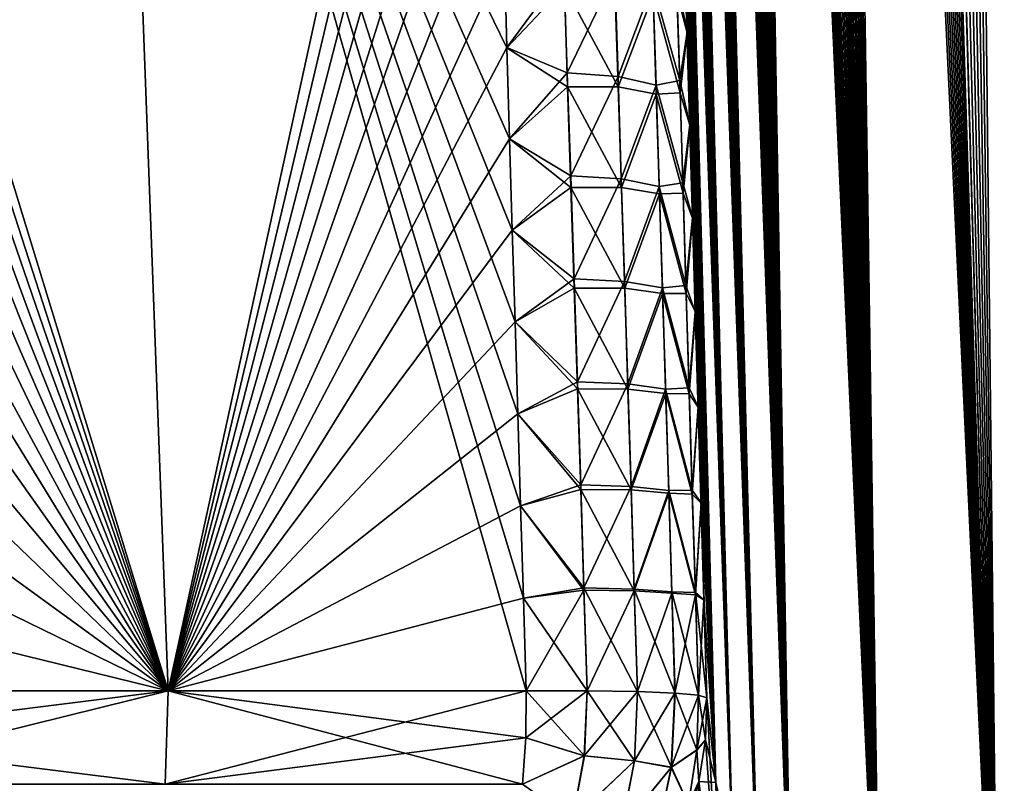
# Model space of a CAD drawing. Header units: metres. Extents: x -109 to 109, y -108 to 40.
# Tile 179 of 230: x 88.27 to 92.97, y -101.01 to -97.36. Entities that reach past the tile are written whole.
import ezdxf

# ---------------------------------------------------------------- set-up
doc = ezdxf.new("R2010")
doc.units = ezdxf.units.M
doc.layers.add('solid_K_24_42_17_000C74_XXXX', color=7, linetype='CONTINUOUS')

msp = doc.modelspace()

# ---------------------------------------------------------------- linework, layer by layer
at = {"layer": 'solid_K_24_42_17_000C74_XXXX'}
for points in [[(93.629028, -102.814362, -10.834067), (92.835457, -68.199303, -9.758244), (92.928185, -68.182907, -9.592518)], [(94.447647, -102.814323, 9.416268), (92.932785, -68.182434, 9.584431), (92.840332, -68.198059, 9.749405)], [(93.629028, -102.814362, -10.834067), (92.928185, -68.182907, -9.592518), (93.022697, -68.182953, -9.428843)], [(94.447647, -102.814323, 9.416268), (93.027061, -68.183395, 9.421414), (92.932785, -68.182434, 9.584431)], [(93.629028, -102.814362, -10.834067), (92.652336, -68.285316, -10.102127), (92.743797, -68.233002, -9.927474)], [(94.447647, -102.814323, 9.416268), (92.748856, -68.230705, 9.917995), (92.657768, -68.281586, 10.091574)], [(93.629028, -102.814362, -10.834067), (92.743797, -68.233002, -9.927474), (92.835457, -68.199303, -9.758244)], [(94.447647, -102.814323, 9.416268), (92.840332, -68.198059, 9.749405), (92.748856, -68.230705, 9.917995)], [(93.629028, -102.814362, -10.834067), (92.560432, -68.358177, -10.283924), (92.652336, -68.285316, -10.102127)], [(93.62915, -102.814377, 10.833833), (92.657768, -68.281586, 10.091574), (92.566383, -68.352768, 10.271947)], [(93.62915, -102.814377, 10.833833), (94.447647, -102.814323, 9.416268), (92.657768, -68.281586, 10.091574)], [(92.936798, -102.673813, -12.322021), (92.467621, -68.454361, -10.4745), (92.560432, -68.358177, -10.283924)], [(93.62915, -102.814377, 10.833833), (92.566383, -68.352768, 10.271947), (92.473976, -68.447075, 10.461211)], [(93.629028, -102.814362, -10.834067), (92.936798, -102.673813, -12.322021), (92.560432, -68.358177, -10.283924)], [(92.936798, -102.673813, -12.322021), (92.373489, -68.577591, -10.675697), (92.467621, -68.454361, -10.4745)], [(93.62915, -102.814377, 10.833833), (92.473976, -68.447075, 10.461211), (92.380081, -68.568077, 10.661335)], [(93.62915, -102.814377, 10.833833), (92.380081, -68.568077, 10.661335), (92.2845, -68.720192, 10.873936)], [(92.936798, -102.673813, -12.322021), (92.277664, -68.732353, -10.889529), (92.373489, -68.577591, -10.675697)], [(92.936798, -102.673813, -12.322021), (92.180374, -68.923363, -11.11704), (92.277664, -68.732353, -10.889529)], [(93.62915, -102.814377, 10.833833), (92.2845, -68.720192, 10.873936), (92.187119, -68.908989, 11.100912)], [(92.936798, -102.673813, -12.322021), (92.082191, -69.15596, -11.358719), (92.180374, -68.923363, -11.11704)], [(93.62915, -102.814377, 10.833833), (92.187119, -68.908989, 11.100912), (92.088417, -69.139877, 11.342996)], [(92.936798, -102.673813, -12.322021), (91.98391, -69.434822, -11.614571), (92.082191, -69.15596, -11.358719)], [(93.62915, -102.814377, 10.833833), (92.088417, -69.139877, 11.342996), (91.98951, -69.417603, 11.599579)], [(92.936829, -102.673828, 12.321931), (91.98951, -69.417603, 11.599579), (91.891441, -69.746445, 11.870049)], [(92.936829, -102.673828, 12.321931), (93.62915, -102.814377, 10.833833), (91.98951, -69.417603, 11.599579)], [(92.936798, -102.673813, -12.322021), (91.886444, -69.764816, -11.884315), (91.98391, -69.434822, -11.614571)], [(92.936829, -102.673828, 12.321931), (91.891441, -69.746445, 11.870049), (91.84301, -69.931534, 12.010394)], [(92.374969, -102.389511, -13.877009), (91.838303, -69.950478, -12.024308), (91.886444, -69.764816, -11.884315)], [(92.936798, -102.673813, -12.322021), (92.374969, -102.389511, -13.877009), (91.886444, -69.764816, -11.884315)], [(92.936829, -102.673828, 12.321931), (91.84301, -69.931534, 12.010394), (91.795135, -70.131424, 12.154116)], [(92.374969, -102.389511, -13.877009), (91.79071, -70.150772, -12.167647), (91.838303, -69.950478, -12.024308)], [(92.374969, -102.389511, -13.877009), (91.743767, -70.366104, -12.314347), (91.79071, -70.150772, -12.167647)], [(92.936829, -102.673828, 12.321931), (91.795135, -70.131424, 12.154116), (91.747894, -70.346443, 12.301223)], [(92.936829, -102.673828, 12.321931), (91.747894, -70.346443, 12.301223), (91.701439, -70.57798, 12.451684)], [(92.374969, -102.389511, -13.877009), (91.697609, -70.5979, -12.46435), (91.743767, -70.366104, -12.314347)], [(92.936829, -102.673828, 12.321931), (91.701439, -70.57798, 12.451684), (91.655823, -70.825798, 12.605518)], [(92.374969, -102.389511, -13.877009), (91.652298, -70.84594, -12.617682), (91.697609, -70.5979, -12.46435)], [(92.936829, -102.673828, 12.321931), (91.655823, -70.825798, 12.605518), (91.611221, -71.091774, 12.762641)], [(92.374969, -102.389511, -13.877009), (91.607994, -71.112053, -12.774317), (91.652298, -70.84594, -12.617682)], [(92.936829, -102.673828, 12.321931), (91.611221, -71.091774, 12.762641), (91.567696, -71.375572, 12.92307)], [(92.374969, -102.389511, -13.877009), (91.564735, -71.395927, -12.934278), (91.607994, -71.112053, -12.774317)], [(92.936829, -102.673828, 12.321931), (91.567696, -71.375572, 12.92307), (91.525398, -71.679001, 13.086765)], [(92.374969, -102.389511, -13.877009), (91.522697, -71.699364, -13.097501), (91.564735, -71.395927, -12.934278)], [(92.374969, -102.389511, -13.877009), (91.481964, -72.022636, -13.263982), (91.522697, -71.699364, -13.097501)], [(92.936829, -102.673828, 12.321931), (91.525398, -71.679001, 13.086765), (91.484413, -72.002335, 13.253727)], [(92.374962, -102.389511, 13.877025), (91.484413, -72.002335, 13.253727), (91.444862, -72.346611, 13.423926)], [(92.374962, -102.389511, 13.877025), (92.936829, -102.673828, 12.321931), (91.484413, -72.002335, 13.253727)], [(92.374969, -102.389511, -13.877009), (91.442657, -72.366783, -13.433693), (91.481964, -72.022636, -13.263982)], [(91.949875, -101.955246, -15.495239), (91.404915, -72.733284, -13.606592), (91.442657, -72.366783, -13.433693)], [(92.374962, -102.389511, 13.877025), (91.444862, -72.346611, 13.423926), (91.406876, -72.713303, 13.597329)], [(92.374969, -102.389511, -13.877009), (91.949875, -101.955246, -15.495239), (91.442657, -72.366783, -13.433693)], [(91.949875, -101.955246, -15.495239), (91.368805, -73.122139, -13.782681), (91.404915, -72.733284, -13.606592)], [(92.374962, -102.389511, 13.877025), (91.406876, -72.713303, 13.597329), (91.370537, -73.102402, 13.773929)], [(91.949875, -101.955246, -15.495239), (91.334511, -73.535843, -13.961864), (91.368805, -73.122139, -13.782681)], [(92.374962, -102.389511, 13.877025), (91.370537, -73.102402, 13.773929), (91.336037, -73.516418, 13.953616)], [(91.949875, -101.955246, -15.495239), (91.302094, -73.973892, -14.144168), (91.334511, -73.535843, -13.961864)], [(92.374962, -102.389511, 13.877025), (91.336037, -73.516418, 13.953616), (91.303421, -73.954849, 14.136418)], [(91.949875, -101.955246, -15.495239), (91.281624, -74.280899, -14.267354), (91.302094, -73.973892, -14.144168)], [(92.374962, -102.389511, 13.877025), (91.303421, -73.954849, 14.136418), (91.282822, -74.262131, 14.259933)], [(91.949875, -101.955246, -15.495239), (91.262108, -74.600311, -14.391843), (91.281624, -74.280899, -14.267354)], [(92.374962, -102.389511, 13.877025), (91.282822, -74.262131, 14.259933), (91.263191, -74.581848, 14.384746)], [(92.374962, -102.389511, 13.877025), (91.263191, -74.581848, 14.384746), (91.244514, -74.913429, 14.510886)], [(91.949875, -101.955246, -15.495239), (91.243546, -74.931557, -14.517666), (91.262108, -74.600311, -14.391843)], [(92.374962, -102.389511, 13.877025), (91.244514, -74.913429, 14.510886), (91.226883, -75.25808, 14.638268)], [(91.949875, -101.955246, -15.495239), (91.226021, -75.275841, -14.644732), (91.243546, -74.931557, -14.517666)], [(91.949875, -101.955246, -15.495239), (91.209587, -75.634239, -14.772964), (91.226021, -75.275841, -14.644732)], [(92.374962, -102.389511, 13.877025), (91.226883, -75.25808, 14.638268), (91.21035, -75.616852, 14.766814)], [(92.374962, -102.389511, 13.877025), (91.21035, -75.616852, 14.766814), (91.194893, -75.988815, 14.896604)], [(91.949875, -101.955246, -15.495239), (91.194229, -76.005798, -14.902443), (91.209587, -75.634239, -14.772964)], [(92.374962, -102.389511, 13.877025), (91.194893, -75.988815, 14.896604), (91.18058, -76.374786, 15.027553)], [(91.949875, -101.955246, -15.495239), (91.18, -76.391335, -15.033083), (91.194229, -76.005798, -14.902443)], [(91.949875, -101.955246, -15.495239), (91.167, -76.792313, -15.164742), (91.18, -76.391335, -15.033083)], [(91.949875, -101.955231, 15.495274), (91.18058, -76.374786, 15.027553), (91.167496, -76.776215, 15.159517)], [(91.949875, -101.955231, 15.495274), (92.374962, -102.389511, 13.877025), (91.18058, -76.374786, 15.027553)], [(91.791153, -101.679115, -16.326649), (91.155235, -77.208664, -15.297441), (91.167, -76.792313, -15.164742)], [(91.949875, -101.955231, 15.495274), (91.167496, -76.776215, 15.159517), (91.155647, -77.193031, 15.292517)], [(91.949875, -101.955246, -15.495239), (91.791153, -101.679115, -16.326649), (91.167, -76.792313, -15.164742)], [(91.791153, -101.679115, -16.326649), (91.144699, -77.639984, -15.431206), (91.155235, -77.208664, -15.297441)], [(91.949875, -101.955231, 15.495274), (91.155647, -77.193031, 15.292517), (91.145042, -77.624847, 15.426579)], [(91.791153, -101.679115, -16.326649), (91.13549, -78.087952, -15.565828), (91.144699, -77.639984, -15.431206)], [(91.949875, -101.955231, 15.495274), (91.145042, -77.624847, 15.426579), (91.135765, -78.073326, 15.561494)], [(91.791153, -101.679115, -16.326649), (91.127693, -78.553757, -15.701166), (91.13549, -78.087952, -15.565828)], [(91.949875, -101.955231, 15.495274), (91.135765, -78.073326, 15.561494), (91.127907, -78.539665, 15.697119)], [(91.791153, -101.679115, -16.326649), (91.122719, -78.913895, -15.803265), (91.127693, -78.553757, -15.701166)], [(91.949875, -101.955231, 15.495274), (91.127907, -78.539665, 15.697119), (91.122894, -78.900215, 15.799428)], [(91.949875, -101.955231, 15.495274), (91.122894, -78.900215, 15.799428), (91.118668, -79.270599, 15.902151)], [(91.791153, -101.679115, -16.326649), (91.118538, -79.283852, -15.90578), (91.122719, -78.913895, -15.803265)], [(91.791153, -101.679115, -16.326649), (91.115189, -79.664459, -16.008581), (91.118538, -79.283852, -15.90578)], [(91.791145, -101.6791, 16.326679), (91.118668, -79.270599, 15.902151), (91.115288, -79.651634, 16.005157)], [(91.791145, -101.6791, 16.326679), (91.949875, -101.955231, 15.495274), (91.118668, -79.270599, 15.902151)], [(91.791145, -101.6791, 16.326679), (91.115288, -79.651634, 16.005157), (91.112801, -80.044159, 16.108318)], [(91.669922, -101.361794, -17.171984), (91.112732, -80.056541, -16.11154), (91.115189, -79.664459, -16.008581)], [(91.791153, -101.679115, -16.326649), (91.669922, -101.361794, -17.171984), (91.115189, -79.664459, -16.008581)], [(91.669922, -101.361794, -17.171984), (91.111115, -80.459389, -16.214785), (91.112732, -80.056541, -16.11154)], [(91.791145, -101.6791, 16.326679), (91.112801, -80.044159, 16.108318), (91.111153, -80.447456, 16.21176)], [(91.669922, -101.361794, -17.171984), (91.110329, -80.872765, -16.31834), (91.111115, -80.459389, -16.214785)], [(91.791145, -101.6791, 16.326679), (91.111153, -80.447456, 16.21176), (91.110336, -80.86129, 16.315506)], [(91.669922, -101.361794, -17.171984), (91.110428, -81.297661, -16.42202), (91.110329, -80.872765, -16.31834)], [(91.791145, -101.6791, 16.326679), (91.110336, -80.86129, 16.315506), (91.110413, -81.286659, 16.419374)], [(91.791145, -101.6791, 16.326679), (91.110413, -81.286659, 16.419374), (91.111435, -81.724556, 16.523176)], [(91.669922, -101.361794, -17.171984), (91.111473, -81.735085, -16.525639), (91.110428, -81.297661, -16.42202)], [(91.791145, -101.6791, 16.326679), (91.111435, -81.724556, 16.523176), (91.112953, -82.084412, 16.606073)], [(91.669922, -101.361794, -17.171984), (91.11348, -82.185608, -16.629091), (91.111473, -81.735085, -16.525639)], [(91.791145, -101.6791, 16.326679), (91.112953, -82.084412, 16.606073), (91.115044, -82.451782, 16.689047)], [(91.669922, -101.361794, -17.171984), (91.116371, -82.647858, -16.732662), (91.11348, -82.185608, -16.629091)], [(91.791145, -101.6791, 16.326679), (91.115044, -82.451782, 16.689047), (91.117706, -82.826828, 16.772051)], [(91.669922, -101.361794, -17.171984), (91.120186, -83.122559, -16.836176), (91.116371, -82.647858, -16.732662)], [(91.791145, -101.6791, 16.326679), (91.117706, -82.826828, 16.772051), (91.120979, -83.210144, 16.854942)], [(91.669922, -101.361794, -17.171984), (91.124985, -83.610886, -16.939362), (91.120186, -83.122559, -16.836176)], [(91.669914, -101.361786, 17.17201), (91.120979, -83.210144, 16.854942), (91.124893, -83.602341, 16.937588)], [(91.669914, -101.361786, 17.17201), (91.791145, -101.6791, 16.326679), (91.120979, -83.210144, 16.854942)], [(91.669914, -101.361786, 17.17201), (91.124893, -83.602341, 16.937588), (91.129471, -84.004021, 17.019846)], [(91.587524, -101.001648, -18.030436), (91.12957, -84.012154, -17.021494), (91.124985, -83.610886, -16.939362)], [(91.669922, -101.361794, -17.171984), (91.587524, -101.001648, -18.030436), (91.124985, -83.610886, -16.939362)], [(91.669914, -101.361786, 17.17201), (91.129471, -84.004021, 17.019846), (91.134712, -84.41526, 17.101702)], [(91.587524, -101.001648, -18.030436), (91.134811, -84.422981, -17.103226), (91.12957, -84.012154, -17.021494)], [(91.669914, -101.361786, 17.17201), (91.134712, -84.41526, 17.101702), (91.140533, -84.834854, 17.183445)], [(91.587524, -101.001648, -18.030436), (91.14064, -84.842163, -17.184851), (91.134811, -84.422981, -17.103226)], [(91.669914, -101.361786, 17.17201), (91.140533, -84.834854, 17.183445), (91.14698, -85.26339, 17.264923)], [(91.587524, -101.001648, -18.030436), (91.147095, -85.270287, -17.266212), (91.14064, -84.842163, -17.184851)], [(91.669914, -101.361786, 17.17201), (91.14698, -85.26339, 17.264923), (91.154083, -85.70163, 17.345942)], [(91.587524, -101.001648, -18.030436), (91.15419, -85.708115, -17.347118), (91.147095, -85.270287, -17.266212)], [(91.669914, -101.361786, 17.17201), (91.154083, -85.70163, 17.345942), (91.161865, -86.150345, 17.426306)], [(91.587524, -101.001648, -18.030436), (91.161972, -86.156403, -17.427374), (91.15419, -85.708115, -17.347118)], [(91.669914, -101.361786, 17.17201), (91.161865, -86.150345, 17.426306), (91.170364, -86.610283, 17.505823)], [(91.587524, -101.001648, -18.030436), (91.170471, -86.615921, -17.506784), (91.161972, -86.156403, -17.427374)], [(91.669914, -101.361786, 17.17201), (91.170364, -86.610283, 17.505823), (91.179527, -87.080963, 17.584667)], [(91.587524, -101.001648, -18.030436), (91.179634, -87.086159, -17.585527), (91.170471, -86.615921, -17.506784)], [(91.669914, -101.361786, 17.17201), (91.179527, -87.080963, 17.584667), (91.189308, -87.561409, 17.663109)], [(91.587524, -101.001648, -18.030436), (91.189407, -87.566154, -17.66387), (91.179634, -87.086159, -17.585527)], [(91.669914, -101.361786, 17.17201), (91.189308, -87.561409, 17.663109), (91.19973, -88.052467, 17.740854)], [(91.587524, -101.001648, -18.030436), (91.199829, -88.056755, -17.741518), (91.189407, -87.566154, -17.66387)], [(91.669914, -101.361786, 17.17201), (91.19973, -88.052467, 17.740854), (91.208946, -88.470398, 17.804895)], [(91.587524, -101.001648, -18.030436), (91.20903, -88.474304, -17.805485), (91.199829, -88.056755, -17.741518)], [(91.587524, -101.00164, 18.03046), (91.208946, -88.470398, 17.804895), (91.218643, -88.896767, 17.868076)], [(91.587524, -101.00164, 18.03046), (91.669914, -101.361786, 17.17201), (91.208946, -88.470398, 17.804895)], [(91.587524, -101.001648, -18.030436), (91.218727, -88.900307, -17.868591), (91.20903, -88.474304, -17.805485)], [(91.587524, -101.00164, 18.03046), (91.218643, -88.896767, 17.868076), (91.228859, -89.332077, 17.930222)], [(91.545441, -100.596848, -18.901022), (91.228928, -89.335266, -17.930672), (91.218727, -88.900307, -17.868591)], [(91.587524, -101.001648, -18.030436), (91.545441, -100.596848, -18.901022), (91.218727, -88.900307, -17.868591)], [(91.587524, -101.00164, 18.03046), (91.228859, -89.332077, 17.930222), (91.239555, -89.776268, 17.991339)], [(91.545441, -100.596848, -18.901022), (91.239624, -89.779121, -17.991728), (91.228928, -89.335266, -17.930672)], [(91.587524, -101.00164, 18.03046), (91.239555, -89.776268, 17.991339), (91.250671, -90.227837, 18.051897)], [(91.545441, -100.596848, -18.901022), (91.25074, -90.230392, -18.052233), (91.239624, -89.779121, -17.991728)], [(91.587524, -101.00164, 18.03046), (91.250671, -90.227837, 18.051897), (91.262222, -90.68737, 18.111734)], [(91.545441, -100.596848, -18.901022), (91.262283, -90.689651, -18.112019), (91.25074, -90.230392, -18.052233)], [(91.587524, -101.00164, 18.03046), (91.262222, -90.68737, 18.111734), (91.272484, -91.088188, 18.162268)], [(91.545441, -100.596848, -18.901022), (91.272537, -91.090233, -18.162514), (91.262283, -90.689651, -18.112019)], [(91.587524, -101.00164, 18.03046), (91.272484, -91.088188, 18.162268), (91.283104, -91.495926, 18.21195)], [(91.545441, -100.596848, -18.901022), (91.28315, -91.497742, -18.212158), (91.272537, -91.090233, -18.162514)], [(91.587524, -101.00164, 18.03046), (91.283104, -91.495926, 18.21195), (91.29409, -91.911095, 18.260632)], [(91.545441, -100.596848, -18.901022), (91.294128, -91.912643, -18.260805), (91.28315, -91.497742, -18.212158)], [(91.587524, -101.00164, 18.03046), (91.29409, -91.911095, 18.260632), (91.30545, -92.33419, 18.308167)], [(91.545441, -100.596848, -18.901022), (91.305489, -92.335449, -18.308304), (91.294128, -91.912643, -18.260805)], [(91.587524, -101.00164, 18.03046), (91.30545, -92.33419, 18.308167), (91.317207, -92.765701, 18.354408)], [(91.545441, -100.596848, -18.901022), (91.31723, -92.766624, -18.354506), (91.305489, -92.335449, -18.308304)], [(91.587524, -101.00164, 18.03046), (91.317207, -92.765701, 18.354408), (91.329346, -93.206139, 18.399794)], [(91.545441, -100.596848, -18.901022), (91.329361, -93.206635, -18.399851), (91.31723, -92.766624, -18.354506)], [(91.587524, -101.00164, 18.03046), (91.329346, -93.206139, 18.399794), (91.341843, -93.655212, 18.444597)], [(91.545441, -100.596848, -18.901022), (91.341843, -93.655182, -18.444611), (91.329361, -93.206635, -18.399851)], [(88.974266, -100.564568, 21.606056), (88.71685, -93.64727, 21.160133), (86.857536, -93.646919, 22.129673)], [(86.894821, -94.128143, 22.165586), (88.974266, -100.564568, 21.606056), (86.857536, -93.646919, 22.129673)], [(87.093895, -97.494484, -22.387621), (87.074165, -97.060432, -22.361889), (88.716843, -93.64727, -21.160137)], [(87.111908, -97.92968, -22.412567), (87.093895, -97.494484, -22.387621), (88.716843, -93.64727, -21.160137)], [(87.128197, -98.366005, -22.436722), (87.111908, -97.92968, -22.412567), (88.716843, -93.64727, -21.160137)], [(87.142754, -98.803467, -22.460075), (87.128197, -98.366005, -22.436722), (88.716843, -93.64727, -21.160137)], [(87.155571, -99.242065, -22.482622), (87.142754, -98.803467, -22.460075), (88.716843, -93.64727, -21.160137)], [(87.166634, -99.681778, -22.504353), (87.155571, -99.242065, -22.482622), (88.716843, -93.64727, -21.160137)], [(87.175949, -100.122612, -22.525259), (87.166634, -99.681778, -22.504353), (88.716843, -93.64727, -21.160137)], [(87.183487, -100.56456, -22.545332), (87.175949, -100.122612, -22.525259), (88.716843, -93.64727, -21.160137)], [(88.974266, -100.564568, -21.606056), (87.183487, -100.56456, -22.545332), (88.716843, -93.64727, -21.160137)], [(88.974266, -100.564568, -21.606056), (88.716843, -93.64727, -21.160137), (90.486099, -93.646851, -20.034712)], [(90.591263, -97.493301, 20.368317), (90.578835, -97.058983, 20.338339), (88.71685, -93.64727, 21.160133)], [(90.603859, -97.928741, 20.396414), (90.591263, -97.493301, 20.368317), (88.71685, -93.64727, 21.160133)], [(90.616631, -98.365288, 20.422619), (90.603859, -97.928741, 20.396414), (88.71685, -93.64727, 21.160133)], [(90.629578, -98.802948, 20.44692), (90.616631, -98.365288, 20.422619), (88.71685, -93.64727, 21.160133)], [(90.642693, -99.241707, 20.469307), (90.629578, -98.802948, 20.44692), (88.71685, -93.64727, 21.160133)], [(90.655983, -99.681572, 20.489769), (90.642693, -99.241707, 20.469307), (88.71685, -93.64727, 21.160133)], [(90.669434, -100.12252, 20.508293), (90.655983, -99.681572, 20.489769), (88.71685, -93.64727, 21.160133)], [(90.683044, -100.564568, 20.524872), (90.669434, -100.12252, 20.508293), (88.71685, -93.64727, 21.160133)], [(88.974266, -100.564568, 21.606056), (90.683044, -100.564568, 20.524872), (88.71685, -93.64727, 21.160133)], [(90.49855, -94.127831, -20.084934), (88.974266, -100.564568, -21.606056), (90.486099, -93.646851, -20.034712)], [(91.545441, -100.596848, -18.901022), (91.354668, -94.111656, -18.488503), (91.341843, -93.655182, -18.444611)], [(91.587524, -101.00164, 18.03046), (91.341843, -93.655212, 18.444597), (91.354691, -94.112259, 18.488537)], [(86.894821, -94.128143, 22.165586), (86.930054, -94.612442, 22.200695), (88.974266, -100.564568, 21.606056)], [(90.49855, -94.127831, -20.084934), (90.511337, -94.611938, -20.13298), (88.974266, -100.564568, -21.606056)], [(91.545441, -100.596848, -18.901022), (91.367821, -94.575462, -18.53125), (91.354668, -94.111656, -18.488503)], [(91.587524, -101.00164, 18.03046), (91.354691, -94.112259, 18.488537), (91.367859, -94.576645, 18.531328)], [(91.545441, -100.596848, -18.901022), (91.381279, -95.04599, -18.572571), (91.367821, -94.575462, -18.53125)], [(91.587524, -101.00164, 18.03046), (91.367859, -94.576645, 18.531328), (91.381332, -95.047722, 18.572689)], [(86.930054, -94.612442, 22.200695), (86.963188, -95.099243, 22.234922), (88.974266, -100.564568, 21.606056)], [(90.511337, -94.611938, -20.13298), (90.524406, -95.098564, -20.17878), (88.974266, -100.564568, -21.606056)], [(91.545441, -100.596848, -18.901022), (91.39502, -95.522644, -18.612185), (91.381279, -95.04599, -18.572571)], [(91.587524, -101.00164, 18.03046), (91.381332, -95.047722, 18.572689), (91.395081, -95.524834, 18.612337)], [(86.963188, -95.099243, 22.234922), (86.994194, -95.587975, 22.268209), (88.974266, -100.564568, 21.606056)], [(90.524406, -95.098564, -20.17878), (90.53772, -95.587128, -20.222267), (88.974266, -100.564568, -21.606056)], [(91.545441, -100.596848, -18.901022), (91.409019, -96.004814, -18.649815), (91.39502, -95.522644, -18.612185)], [(91.587524, -101.00164, 18.03046), (91.395081, -95.524834, 18.612337), (91.409096, -96.007339, 18.649992)], [(86.994194, -95.587975, 22.268209), (87.023041, -96.078072, 22.300493), (88.974266, -100.564568, 21.606056)], [(90.53772, -95.587128, -20.222267), (90.551247, -96.077034, -20.263382), (88.974266, -100.564568, -21.606056)], [(91.545441, -100.596848, -18.901022), (91.423256, -96.491898, -18.685181), (91.409019, -96.004814, -18.649815)], [(91.587524, -101.00164, 18.03046), (91.409096, -96.007339, 18.649992), (91.423332, -96.494576, 18.685369)], [(87.023041, -96.078072, 22.300493), (87.049706, -96.568962, 22.331726), (88.974266, -100.564568, 21.606056)], [(90.551247, -96.077034, -20.263382), (90.564957, -96.56768, -20.302076), (88.974266, -100.564568, -21.606056)], [(91.545441, -100.596848, -18.901022), (91.437729, -96.984238, -18.718435), (91.423256, -96.491898, -18.685181)], [(91.587524, -101.00164, 18.03046), (91.423332, -96.494576, 18.685369), (91.437805, -96.986923, 18.718628)], [(87.049706, -96.568962, 22.331726), (87.074165, -97.060432, 22.361889), (88.974266, -100.564568, 21.606056)], [(90.564957, -96.56768, -20.302076), (90.578835, -97.058846, -20.338329), (88.974266, -100.564568, -21.606056)], [(91.400772, -97.162186, -19.110003), (91.437729, -96.984238, -18.718435), (91.450592, -97.419907, -18.746065)], [(91.402657, -97.230934, 19.115471), (91.450668, -97.422516, 18.746252), (91.437805, -96.986923, 18.718628)], [(91.545441, -100.596848, -18.901022), (91.450592, -97.419907, -18.746065), (91.437729, -96.984238, -18.718435)], [(91.587524, -101.00164, 18.03046), (91.437805, -96.986923, 18.718628), (91.450668, -97.422516, 18.746252)], [(87.074165, -97.060432, 22.361889), (87.093895, -97.494484, 22.387621), (88.974266, -100.564568, 21.606056)], [(90.578835, -97.058846, -20.338329), (90.591263, -97.493134, -20.368303), (88.974266, -100.564568, -21.606056)], [(90.863045, -97.122528, -20.105993), (90.591263, -97.493134, -20.368303), (90.578835, -97.058846, -20.338329)], [(90.864952, -97.200768, 20.111841), (90.578835, -97.058983, 20.338339), (90.591263, -97.493301, 20.368317)], [(90.863045, -97.122528, -20.105993), (90.879242, -97.613899, -20.137472), (90.591263, -97.493134, -20.368303)], [(91.105408, -97.141159, -19.811033), (90.879242, -97.613899, -20.137472), (90.863045, -97.122528, -20.105993)], [(91.105408, -97.141159, -19.811033), (91.121178, -97.630356, -19.842049), (90.879242, -97.613899, -20.137472)], [(91.105408, -97.141159, -19.811033), (91.287949, -97.18969, -19.477238), (91.121178, -97.630356, -19.842049)], [(91.121178, -97.630356, -19.842049), (91.287949, -97.18969, -19.477238), (91.303131, -97.672913, -19.507524)], [(91.400772, -97.162186, -19.110003), (91.415672, -97.650711, -19.140682), (91.287949, -97.18969, -19.477238)], [(91.415672, -97.650711, -19.140682), (91.303131, -97.672913, -19.507524), (91.287949, -97.18969, -19.477238)], [(91.400772, -97.162186, -19.110003), (91.450592, -97.419907, -18.746065), (91.415672, -97.650711, -19.140682)], [(90.880745, -97.680977, 20.1423), (90.864952, -97.200768, 20.111841), (90.591263, -97.493301, 20.368317)], [(91.122208, -97.68013, 19.84594), (91.10672, -97.199211, 19.81567), (90.864952, -97.200768, 20.111841)], [(91.122208, -97.68013, 19.84594), (90.864952, -97.200768, 20.111841), (90.880745, -97.680977, 20.1423)], [(91.289093, -97.238663, 19.481358), (91.10672, -97.199211, 19.81567), (91.122208, -97.68013, 19.84594)], [(91.304047, -97.714897, 19.511021), (91.289093, -97.238663, 19.481358), (91.122208, -97.68013, 19.84594)], [(91.417259, -97.709656, 19.145269), (91.402657, -97.230934, 19.115471), (91.289093, -97.238663, 19.481358)], [(91.417259, -97.709656, 19.145269), (91.289093, -97.238663, 19.481358), (91.304047, -97.714897, 19.511021)], [(91.417259, -97.709656, 19.145269), (91.450668, -97.422516, 18.746252), (91.402657, -97.230934, 19.115471)], [(91.415672, -97.650711, -19.140682), (91.450592, -97.419907, -18.746065), (91.463631, -97.860123, -18.77232)], [(91.417259, -97.709656, 19.145269), (91.463707, -97.862579, 18.772499), (91.450668, -97.422516, 18.746252)], [(91.545441, -100.596848, -18.901022), (91.463631, -97.860123, -18.77232), (91.450592, -97.419907, -18.746065)], [(91.587524, -101.00164, 18.03046), (91.450668, -97.422516, 18.746252), (91.463707, -97.862579, 18.772499)], [(87.093895, -97.494484, 22.387621), (87.111908, -97.92968, 22.412567), (88.974266, -100.564568, 21.606056)], [(90.591263, -97.493134, -20.368303), (90.603859, -97.928551, -20.396397), (88.974266, -100.564568, -21.606056)], [(90.879242, -97.613899, -20.137472), (90.603859, -97.928551, -20.396397), (90.591263, -97.493134, -20.368303)], [(90.880745, -97.680977, 20.1423), (90.591263, -97.493301, 20.368317), (90.603859, -97.928741, 20.396414)], [(90.879242, -97.613899, -20.137472), (90.89534, -98.1054, -20.166708), (90.603859, -97.928551, -20.396397)], [(91.121178, -97.630356, -19.842049), (90.89534, -98.1054, -20.166708), (90.879242, -97.613899, -20.137472)], [(91.121178, -97.630356, -19.842049), (91.136887, -98.11969, -19.870865), (90.89534, -98.1054, -20.166708)], [(91.121178, -97.630356, -19.842049), (91.303131, -97.672913, -19.507524), (91.136887, -98.11969, -19.870865)], [(91.415672, -97.650711, -19.140682), (91.430595, -98.139381, -19.169188), (91.303131, -97.672913, -19.507524)], [(91.415672, -97.650711, -19.140682), (91.463631, -97.860123, -18.77232), (91.430595, -98.139381, -19.169188)], [(90.896446, -98.161316, 20.170614), (90.880745, -97.680977, 20.1423), (90.603859, -97.928741, 20.396414)], [(91.137634, -98.161171, 19.874083), (91.122208, -97.68013, 19.84594), (90.880745, -97.680977, 20.1423)], [(91.137634, -98.161171, 19.874083), (90.880745, -97.680977, 20.1423), (90.896446, -98.161316, 20.170614)], [(91.304047, -97.714897, 19.511021), (91.122208, -97.68013, 19.84594), (91.137634, -98.161171, 19.874083)], [(91.136887, -98.11969, -19.870865), (91.303131, -97.672913, -19.507524), (91.318283, -98.156273, -19.535677)], [(91.430595, -98.139381, -19.169188), (91.318283, -98.156273, -19.535677), (91.303131, -97.672913, -19.507524)], [(91.431877, -98.188507, 19.172983), (91.417259, -97.709656, 19.145269), (91.304047, -97.714897, 19.511021)], [(91.431877, -98.188507, 19.172983), (91.463707, -97.862579, 18.772499), (91.417259, -97.709656, 19.145269)], [(91.31897, -98.191269, 19.538616), (91.304047, -97.714897, 19.511021), (91.137634, -98.161171, 19.874083)], [(91.431877, -98.188507, 19.172983), (91.304047, -97.714897, 19.511021), (91.31897, -98.191269, 19.538616)], [(91.430595, -98.139381, -19.169188), (91.463631, -97.860123, -18.77232), (91.476852, -98.304878, -18.797203)], [(91.431877, -98.188507, 19.172983), (91.476913, -98.307114, 18.797365), (91.463707, -97.862579, 18.772499)], [(91.545441, -100.596848, -18.901022), (91.476852, -98.304878, -18.797203), (91.463631, -97.860123, -18.77232)], [(91.587524, -101.00164, 18.03046), (91.463707, -97.862579, 18.772499), (91.476913, -98.307114, 18.797365)], [(87.111908, -97.92968, 22.412567), (87.128197, -98.366005, 22.436722), (88.974266, -100.564568, 21.606056)], [(90.603859, -97.928551, -20.396397), (90.616638, -98.365097, -20.4226), (88.974266, -100.564568, -21.606056)], [(90.89534, -98.1054, -20.166708), (90.616638, -98.365097, -20.4226), (90.603859, -97.928551, -20.396397)], [(90.896446, -98.161316, 20.170614), (90.603859, -97.928741, 20.396414), (90.616631, -98.365288, 20.422619)], [(90.89534, -98.1054, -20.166708), (90.911331, -98.597023, -20.193705), (90.616638, -98.365097, -20.4226)], [(91.136887, -98.11969, -19.870865), (90.911331, -98.597023, -20.193705), (90.89534, -98.1054, -20.166708)], [(91.136887, -98.11969, -19.870865), (91.152519, -98.609146, -19.897488), (90.911331, -98.597023, -20.193705)], [(91.136887, -98.11969, -19.870865), (91.318283, -98.156273, -19.535677), (91.152519, -98.609146, -19.897488)], [(90.912048, -98.641769, 20.196795), (90.896446, -98.161316, 20.170614), (90.616631, -98.365288, 20.422619)], [(91.152985, -98.642334, 19.900105), (91.137634, -98.161171, 19.874083), (90.896446, -98.161316, 20.170614)], [(91.152985, -98.642334, 19.900105), (90.896446, -98.161316, 20.170614), (90.912048, -98.641769, 20.196795)], [(91.31897, -98.191269, 19.538616), (91.137634, -98.161171, 19.874083), (91.152985, -98.642334, 19.900105)], [(91.152519, -98.609146, -19.897488), (91.318283, -98.156273, -19.535677), (91.333405, -98.639755, -19.561707)], [(91.430595, -98.139381, -19.169188), (91.445526, -98.628181, -19.195528), (91.318283, -98.156273, -19.535677)], [(91.445526, -98.628181, -19.195528), (91.333405, -98.639755, -19.561707), (91.318283, -98.156273, -19.535677)], [(91.430595, -98.139381, -19.169188), (91.476852, -98.304878, -18.797203), (91.445526, -98.628181, -19.195528)], [(91.333862, -98.667755, 19.564148), (91.31897, -98.191269, 19.538616), (91.152985, -98.642334, 19.900105)], [(91.446503, -98.667488, 19.198616), (91.431877, -98.188507, 19.172983), (91.31897, -98.191269, 19.538616)], [(91.446503, -98.667488, 19.198616), (91.31897, -98.191269, 19.538616), (91.333862, -98.667755, 19.564148)], [(91.446503, -98.667488, 19.198616), (91.476913, -98.307114, 18.797365), (91.431877, -98.188507, 19.172983)], [(91.445526, -98.628181, -19.195528), (91.476852, -98.304878, -18.797203), (91.490242, -98.754181, -18.820713)], [(91.446503, -98.667488, 19.198616), (91.490295, -98.756119, 18.820854), (91.476913, -98.307114, 18.797365)], [(91.545441, -100.596848, -18.901022), (91.490242, -98.754181, -18.820713), (91.476852, -98.304878, -18.797203)], [(91.587524, -101.00164, 18.03046), (91.476913, -98.307114, 18.797365), (91.490295, -98.756119, 18.820854)], [(87.128197, -98.366005, 22.436722), (87.142754, -98.803474, 22.460075), (88.974266, -100.564568, 21.606056)], [(90.616638, -98.365097, -20.4226), (90.629585, -98.802765, -20.446901), (88.974266, -100.564568, -21.606056)], [(90.912048, -98.641769, 20.196795), (90.616631, -98.365288, 20.422619), (90.629578, -98.802948, 20.44692)], [(90.911331, -98.597023, -20.193705), (90.629585, -98.802765, -20.446901), (90.616638, -98.365097, -20.4226)], [(90.911331, -98.597023, -20.193705), (90.927208, -99.088768, -20.218473), (90.629585, -98.802765, -20.446901)], [(91.152519, -98.609146, -19.897488), (90.927208, -99.088768, -20.218473), (90.911331, -98.597023, -20.193705)], [(90.927536, -99.12233, 20.220844), (90.912048, -98.641769, 20.196795), (90.629578, -98.802948, 20.44692)], [(91.168259, -99.123611, 19.924013), (90.912048, -98.641769, 20.196795), (90.927536, -99.12233, 20.220844)], [(91.168259, -99.123611, 19.924013), (91.152985, -98.642334, 19.900105), (90.912048, -98.641769, 20.196795)], [(91.152519, -98.609146, -19.897488), (91.168076, -99.098717, -19.921921), (90.927208, -99.088768, -20.218473)], [(91.152519, -98.609146, -19.897488), (91.333405, -98.639755, -19.561707), (91.168076, -99.098717, -19.921921)], [(91.333862, -98.667755, 19.564148), (91.152985, -98.642334, 19.900105), (91.168259, -99.123611, 19.924013)], [(91.168076, -99.098717, -19.921921), (91.333405, -98.639755, -19.561707), (91.34848, -99.12336, -19.585613)], [(91.445526, -98.628181, -19.195528), (91.460457, -99.117104, -19.219709), (91.333405, -98.639755, -19.561707)], [(91.460457, -99.117104, -19.219709), (91.34848, -99.12336, -19.585613), (91.333405, -98.639755, -19.561707)], [(91.445526, -98.628181, -19.195528), (91.490242, -98.754181, -18.820713), (91.460457, -99.117104, -19.219709)], [(91.348717, -99.144356, 19.587618), (91.333862, -98.667755, 19.564148), (91.168259, -99.123611, 19.924013)], [(91.461136, -99.146576, 19.222178), (91.446503, -98.667488, 19.198616), (91.333862, -98.667755, 19.564148)], [(91.461136, -99.146576, 19.222178), (91.333862, -98.667755, 19.564148), (91.348717, -99.144356, 19.587618)], [(91.461136, -99.146576, 19.222178), (91.490295, -98.756119, 18.820854), (91.446503, -98.667488, 19.198616)], [(91.460457, -99.117104, -19.219709), (91.490242, -98.754181, -18.820713), (91.503792, -99.208031, -18.84285)], [(91.461136, -99.146576, 19.222178), (91.503845, -99.209595, 18.842964), (91.490295, -98.756119, 18.820854)], [(91.545441, -100.596848, -18.901022), (91.503792, -99.208031, -18.84285), (91.490242, -98.754181, -18.820713)], [(91.587524, -101.00164, 18.03046), (91.490295, -98.756119, 18.820854), (91.503845, -99.209595, 18.842964)], [(87.142754, -98.803474, 22.460075), (87.155571, -99.242065, 22.482622), (88.974266, -100.564568, 21.606056)], [(90.629585, -98.802765, -20.446901), (90.642708, -99.241554, -20.469288), (88.974266, -100.564568, -21.606056)], [(90.927536, -99.12233, 20.220844), (90.629578, -98.802948, 20.44692), (90.642693, -99.241707, 20.469307)], [(90.927208, -99.088768, -20.218473), (90.642708, -99.241554, -20.469288), (90.629585, -98.802765, -20.446901)], [(90.927208, -99.088768, -20.218473), (90.942955, -99.58062, -20.241014), (90.642708, -99.241554, -20.469288)], [(91.168076, -99.098717, -19.921921), (90.942955, -99.58062, -20.241014), (90.927208, -99.088768, -20.218473)], [(91.168076, -99.098717, -19.921921), (91.18354, -99.588402, -19.944172), (90.942955, -99.58062, -20.241014)], [(91.168076, -99.098717, -19.921921), (91.34848, -99.12336, -19.585613), (91.18354, -99.588402, -19.944172)], [(91.460457, -99.117104, -19.219709), (91.47538, -99.60614, -19.241734), (91.34848, -99.12336, -19.585613)], [(91.460457, -99.117104, -19.219709), (91.503792, -99.208031, -18.84285), (91.47538, -99.60614, -19.241734)], [(90.942902, -99.602997, 20.242769), (90.927536, -99.12233, 20.220844), (90.642693, -99.241707, 20.469307)], [(91.183449, -99.604996, 19.945812), (90.927536, -99.12233, 20.220844), (90.942902, -99.602997, 20.242769)], [(91.183449, -99.604996, 19.945812), (91.168259, -99.123611, 19.924013), (90.927536, -99.12233, 20.220844)], [(91.348717, -99.144356, 19.587618), (91.168259, -99.123611, 19.924013), (91.183449, -99.604996, 19.945812)], [(91.363518, -99.621056, 19.609035), (91.348717, -99.144356, 19.587618), (91.183449, -99.604996, 19.945812)], [(91.18354, -99.588402, -19.944172), (91.34848, -99.12336, -19.585613), (91.363518, -99.607063, -19.607407)], [(91.47538, -99.60614, -19.241734), (91.363518, -99.607063, -19.607407), (91.34848, -99.12336, -19.585613)], [(91.475754, -99.625778, 19.243668), (91.348717, -99.144356, 19.587618), (91.363518, -99.621056, 19.609035)], [(91.475754, -99.625778, 19.243668), (91.461136, -99.146576, 19.222178), (91.348717, -99.144356, 19.587618)], [(91.475754, -99.625778, 19.243668), (91.503845, -99.209595, 18.842964), (91.461136, -99.146576, 19.222178)], [(91.47538, -99.60614, -19.241734), (91.503792, -99.208031, -18.84285), (91.517517, -99.66642, -18.863613)], [(91.475754, -99.625778, 19.243668), (91.517548, -99.667542, 18.863695), (91.503845, -99.209595, 18.842964)], [(91.545441, -100.596848, -18.901022), (91.517517, -99.66642, -18.863613), (91.503792, -99.208031, -18.84285)], [(91.587524, -101.00164, 18.03046), (91.503845, -99.209595, 18.842964), (91.517548, -99.667542, 18.863695)], [(87.155571, -99.242065, 22.482622), (87.166634, -99.681778, 22.504353), (88.974266, -100.564568, 21.606056)], [(90.642708, -99.241554, -20.469288), (90.655998, -99.68145, -20.48975), (88.974266, -100.564568, -21.606056)], [(90.942902, -99.602997, 20.242769), (90.642693, -99.241707, 20.469307), (90.655983, -99.681572, 20.489769)], [(90.942955, -99.58062, -20.241014), (90.655998, -99.68145, -20.48975), (90.642708, -99.241554, -20.469288)], [(90.942955, -99.58062, -20.241014), (90.95858, -100.072571, -20.261339), (90.655998, -99.68145, -20.48975)], [(91.18354, -99.588402, -19.944172), (90.95858, -100.072571, -20.261339), (90.942955, -99.58062, -20.241014)], [(91.18354, -99.588402, -19.944172), (91.198914, -100.078178, -19.964247), (90.95858, -100.072571, -20.261339)], [(91.18354, -99.588402, -19.944172), (91.363518, -99.607063, -19.607407), (91.198914, -100.078178, -19.964247)], [(90.958145, -100.083755, 20.262575), (90.942902, -99.602997, 20.242769), (90.655983, -99.681572, 20.489769)], [(91.198547, -100.086472, 19.965508), (90.942902, -99.602997, 20.242769), (90.958145, -100.083755, 20.262575)], [(91.198547, -100.086472, 19.965508), (91.183449, -99.604996, 19.945812), (90.942902, -99.602997, 20.242769)], [(91.363518, -99.621056, 19.609035), (91.183449, -99.604996, 19.945812), (91.198547, -100.086472, 19.965508)], [(91.378273, -100.097855, 19.628405), (91.363518, -99.621056, 19.609035), (91.198547, -100.086472, 19.965508)], [(91.198914, -100.078178, -19.964247), (91.363518, -99.607063, -19.607407), (91.378487, -100.090874, -19.627092)], [(91.47538, -99.60614, -19.241734), (91.490295, -100.095276, -19.26161), (91.363518, -99.607063, -19.607407)], [(91.490295, -100.095276, -19.26161), (91.378487, -100.090874, -19.627092), (91.363518, -99.607063, -19.607407)], [(91.490372, -100.10508, 19.263096), (91.363518, -99.621056, 19.609035), (91.378273, -100.097855, 19.628405)], [(91.490372, -100.10508, 19.263096), (91.475754, -99.625778, 19.243668), (91.363518, -99.621056, 19.609035)], [(91.47538, -99.60614, -19.241734), (91.517517, -99.66642, -18.863613), (91.490295, -100.095276, -19.26161)], [(91.490372, -100.10508, 19.263096), (91.517548, -99.667542, 18.863695), (91.475754, -99.625778, 19.243668)], [(87.166634, -99.681778, 22.504353), (87.175949, -100.122612, 22.525259), (88.974266, -100.564568, 21.606056)], [(90.655998, -99.68145, -20.48975), (90.669449, -100.122459, -20.508276), (88.974266, -100.564568, -21.606056)], [(90.958145, -100.083755, 20.262575), (90.655983, -99.681572, 20.489769), (90.669434, -100.12252, 20.508293)], [(90.95858, -100.072571, -20.261339), (90.669449, -100.122459, -20.508276), (90.655998, -99.68145, -20.48975)], [(91.490295, -100.095276, -19.26161), (91.517517, -99.66642, -18.863613), (91.531395, -100.129364, -18.883003)], [(91.490372, -100.10508, 19.263096), (91.531418, -100.129959, 18.883047), (91.517548, -99.667542, 18.863695)], [(91.545441, -100.596848, -18.901022), (91.531395, -100.129364, -18.883003), (91.517517, -99.66642, -18.863613)], [(91.587524, -101.00164, 18.03046), (91.517548, -99.667542, 18.863695), (91.531418, -100.129959, 18.883047)], [(90.958145, -100.083755, 20.262575), (90.669434, -100.12252, 20.508293), (90.683044, -100.564568, 20.524872)], [(90.95858, -100.072571, -20.261339), (90.97406, -100.564606, -20.279449), (90.669449, -100.122459, -20.508276)], [(90.973259, -100.564606, 20.280268), (90.958145, -100.083755, 20.262575), (90.683044, -100.564568, 20.524872)], [(91.198547, -100.086472, 19.965508), (90.958145, -100.083755, 20.262575), (90.973259, -100.564606, 20.280268)], [(91.21418, -100.568054, -19.982149), (90.97406, -100.564606, -20.279449), (90.95858, -100.072571, -20.261339)], [(91.198914, -100.078178, -19.964247), (91.21418, -100.568054, -19.982149), (90.95858, -100.072571, -20.261339)], [(91.198547, -100.086472, 19.965508), (90.973259, -100.564606, 20.280268), (91.213554, -100.568039, 19.983105)], [(91.378273, -100.097855, 19.628405), (91.198547, -100.086472, 19.965508), (91.213554, -100.568039, 19.983105)], [(91.198914, -100.078178, -19.964247), (91.378487, -100.090874, -19.627092), (91.39341, -100.574768, -19.64467)], [(91.198914, -100.078178, -19.964247), (91.39341, -100.574768, -19.64467), (91.21418, -100.568054, -19.982149)], [(91.378273, -100.097855, 19.628405), (91.213554, -100.568039, 19.983105), (91.392967, -100.574738, 19.645729)], [(91.490372, -100.10508, 19.263096), (91.378273, -100.097855, 19.628405), (91.392967, -100.574738, 19.645729)], [(91.505188, -100.584503, -19.279339), (91.39341, -100.574768, -19.64467), (91.378487, -100.090874, -19.627092)], [(91.490295, -100.095276, -19.26161), (91.505188, -100.584503, -19.279339), (91.378487, -100.090874, -19.627092)], [(91.490372, -100.10508, 19.263096), (91.392967, -100.574738, 19.645729), (91.504959, -100.584473, 19.280462)], [(91.490295, -100.095276, -19.26161), (91.531395, -100.129364, -18.883003), (91.545441, -100.596848, -18.901022)], [(91.490295, -100.095276, -19.26161), (91.545441, -100.596848, -18.901022), (91.505188, -100.584503, -19.279339)], [(91.490372, -100.10508, 19.263096), (91.504959, -100.584473, 19.280462), (91.531418, -100.129959, 18.883047)], [(87.175949, -100.122612, 22.525259), (87.183487, -100.56456, 22.545332), (88.974266, -100.564568, 21.606056)], [(90.669449, -100.122459, -20.508276), (90.683067, -100.56456, -20.524855), (88.974266, -100.564568, -21.606056)], [(90.97406, -100.564606, -20.279449), (90.683067, -100.56456, -20.524855), (90.669449, -100.122459, -20.508276)], [(91.504959, -100.584473, 19.280462), (91.545441, -100.596848, 18.90102), (91.531418, -100.129959, 18.883047)], [(91.587524, -101.00164, 18.03046), (91.531418, -100.129959, 18.883047), (91.545441, -100.596848, 18.90102)], [(87.172073, -101.009941, 22.518532), (88.959686, -101.010201, 21.580807), (88.974266, -100.564568, 21.606056)], [(87.183647, -100.78804, 22.542946), (87.172073, -101.009941, 22.518532), (88.974266, -100.564568, 21.606056)], [(87.183647, -100.788025, -22.542948), (87.183487, -100.56456, -22.545332), (88.974266, -100.564568, -21.606056)], [(87.183647, -100.78804, 22.542946), (88.974266, -100.564568, 21.606056), (87.183487, -100.56456, 22.545332)], [(88.959686, -101.010201, -21.580807), (87.183647, -100.788025, -22.542948), (88.974266, -100.564568, -21.606056)], [(90.665581, -101.009941, -20.501553), (88.959686, -101.010201, -21.580807), (88.974266, -100.564568, -21.606056)], [(88.959686, -101.010201, 21.580807), (90.683044, -100.564568, 20.524872), (88.974266, -100.564568, 21.606056)], [(88.959686, -101.010201, 21.580807), (90.680946, -100.788025, 20.523783), (90.683044, -100.564568, 20.524872)], [(90.680939, -100.78804, -20.523781), (88.974266, -100.564568, -21.606056), (90.683067, -100.56456, -20.524855)], [(90.680939, -100.78804, -20.523781), (90.665581, -101.009941, -20.501553), (88.974266, -100.564568, -21.606056)], [(90.961121, -100.875343, -20.278748), (90.680939, -100.78804, -20.523781), (90.683067, -100.56456, -20.524855)], [(90.680946, -100.788025, 20.523783), (90.973259, -100.564606, 20.280268), (90.683044, -100.564568, 20.524872)], [(90.680946, -100.788025, 20.523783), (90.960373, -100.874832, 20.279585), (90.973259, -100.564606, 20.280268)], [(90.961121, -100.875343, -20.278748), (90.683067, -100.56456, -20.524855), (90.97406, -100.564606, -20.279449)], [(90.960373, -100.874832, 20.279585), (91.213554, -100.568039, 19.983105), (90.973259, -100.564606, 20.280268)], [(91.199219, -100.898308, 19.982052), (91.213554, -100.568039, 19.983105), (90.960373, -100.874832, 20.279585)], [(90.961121, -100.875343, -20.278748), (90.97406, -100.564606, -20.279449), (91.199883, -100.898056, -19.981108)], [(91.199883, -100.898056, -19.981108), (90.97406, -100.564606, -20.279449), (91.21418, -100.568054, -19.982149)], [(91.199219, -100.898308, 19.982052), (91.392967, -100.574738, 19.645729), (91.213554, -100.568039, 19.983105)], [(91.375603, -100.929695, 19.643555), (91.392967, -100.574738, 19.645729), (91.199219, -100.898308, 19.982052)], [(91.199883, -100.898056, -19.981108), (91.21418, -100.568054, -19.982149), (91.376091, -100.929283, -19.642517)], [(91.376091, -100.929283, -19.642517), (91.21418, -100.568054, -19.982149), (91.39341, -100.574768, -19.64467)], [(91.375603, -100.929695, 19.643555), (91.504959, -100.584473, 19.280462), (91.392967, -100.574738, 19.645729)], [(91.376091, -100.929283, -19.642517), (91.39341, -100.574768, -19.64467), (91.497238, -100.846413, -19.280321)], [(91.497238, -100.846413, -19.280321), (91.39341, -100.574768, -19.64467), (91.505188, -100.584503, -19.279339)], [(91.496956, -100.847054, 19.281425), (91.504959, -100.584473, 19.280462), (91.375603, -100.929695, 19.643555)], [(91.496956, -100.847054, 19.281425), (91.545441, -100.596848, 18.90102), (91.504959, -100.584473, 19.280462)], [(91.496956, -100.847054, 19.281425), (91.53862, -100.79792, 18.989475), (91.545441, -100.596848, 18.90102)], [(91.538635, -100.797714, -18.989382), (91.497238, -100.846413, -19.280321), (91.505188, -100.584503, -19.279339)], [(91.538635, -100.797714, -18.989382), (91.505188, -100.584503, -19.279339), (91.545441, -100.596848, -18.901022)], [(91.53862, -100.79792, 18.989475), (91.604736, -101.719604, 17.45047), (91.545441, -100.596848, 18.90102)], [(91.538635, -100.797714, -18.989382), (91.545441, -100.596848, -18.901022), (91.587524, -101.001648, -18.030436)], [(91.604736, -101.719604, 17.45047), (91.587524, -101.00164, 18.03046), (91.545441, -100.596848, 18.90102)], [(88.959686, -101.010201, -21.580807), (87.172081, -101.009918, -22.518534), (87.183647, -100.788025, -22.542948)], [(88.959686, -101.010201, 21.580807), (90.665581, -101.009918, 20.501556), (90.680946, -100.788025, 20.523783)], [(90.680946, -100.788025, 20.523783), (90.665581, -101.009918, 20.501556), (90.960373, -100.874832, 20.279585)], [(90.961121, -100.875343, -20.278748), (90.665581, -101.009941, -20.501553), (90.680939, -100.78804, -20.523781)], [(91.496956, -100.847054, 19.281425), (91.507744, -100.997322, 19.076649), (91.53862, -100.79792, 18.989475)], [(91.538635, -100.797714, -18.989382), (91.507744, -100.997322, -19.076647), (91.497238, -100.846413, -19.280321)], [(91.538635, -100.797714, -18.989382), (91.587524, -101.001648, -18.030436), (91.507744, -100.997322, -19.076647)], [(91.53862, -100.79792, 18.989475), (91.507744, -100.997322, 19.076649), (91.604736, -101.719604, 17.45047)], [(91.457344, -101.106277, 19.265528), (91.496956, -100.847054, 19.281425), (91.375603, -100.929695, 19.643555)], [(91.376091, -100.929283, -19.642517), (91.497238, -100.846413, -19.280321), (91.457848, -101.10498, -19.264526)], [(91.457344, -101.106277, 19.265528), (91.507744, -100.997322, 19.076649), (91.496956, -100.847054, 19.281425)], [(91.507744, -100.997322, -19.076647), (91.457848, -101.10498, -19.264526), (91.497238, -100.846413, -19.280321)], [(90.665581, -101.009918, 20.501556), (90.903458, -101.179108, 20.255386), (90.960373, -100.874832, 20.279585)], [(90.904022, -101.180092, -20.254459), (90.665581, -101.009941, -20.501553), (90.961121, -100.875343, -20.278748)], [(91.199219, -100.898308, 19.982052), (90.960373, -100.874832, 20.279585), (90.903458, -101.179108, 20.255386)], [(91.136833, -101.221855, 19.955328), (91.199219, -100.898308, 19.982052), (90.903458, -101.179108, 20.255386)], [(90.904022, -101.180092, -20.254459), (90.961121, -100.875343, -20.278748), (91.199883, -100.898056, -19.981108)], [(90.904022, -101.180092, -20.254459), (91.199883, -100.898056, -19.981108), (91.137611, -101.221352, -19.954439)], [(91.375603, -100.929695, 19.643555), (91.199219, -100.898308, 19.982052), (91.136833, -101.221855, 19.955328)], [(91.137611, -101.221352, -19.954439), (91.199883, -100.898056, -19.981108), (91.376091, -100.929283, -19.642517)], [(91.302795, -101.276093, 19.611752), (91.375603, -100.929695, 19.643555), (91.136833, -101.221855, 19.955328)], [(91.137611, -101.221352, -19.954439), (91.376091, -100.929283, -19.642517), (91.303482, -101.275276, -19.610804)], [(91.457344, -101.106277, 19.265528), (91.375603, -100.929695, 19.643555), (91.302795, -101.276093, 19.611752)], [(91.303482, -101.275276, -19.610804), (91.376091, -100.929283, -19.642517), (91.457848, -101.10498, -19.264526)], [(91.453133, -101.192734, 19.161531), (91.461494, -102.114655, 17.578732), (91.507744, -100.997322, 19.076649)], [(91.457344, -101.106277, 19.265528), (91.453133, -101.192734, 19.161531), (91.507744, -100.997322, 19.076649)], [(91.507744, -100.997322, -19.076647), (91.453346, -101.192131, -19.161264), (91.457848, -101.10498, -19.264526)], [(91.604736, -101.719597, -17.450478), (91.453346, -101.192131, -19.161264), (91.507744, -100.997322, -19.076647)], [(91.461494, -102.114655, 17.578732), (91.604736, -101.719604, 17.45047), (91.507744, -100.997322, 19.076649)], [(91.604736, -101.719597, -17.450478), (91.507744, -100.997322, -19.076647), (91.587524, -101.001648, -18.030436)], [(91.604736, -101.719604, 17.45047), (91.669914, -101.361786, 17.17201), (91.587524, -101.00164, 18.03046)], [(91.604736, -101.719597, -17.450478), (91.587524, -101.001648, -18.030436), (91.669922, -101.361794, -17.171984)]]:
    msp.add_3dface(points, dxfattribs=at)

doc.saveas('drawing.dxf')
